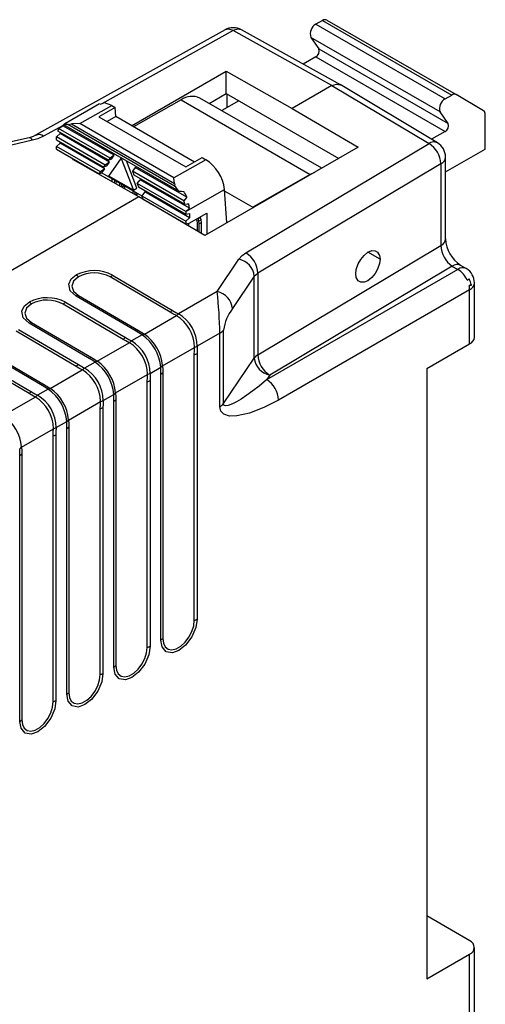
# Model space of a CAD drawing. Header units: millimetres. Extents: x 0 to 559, y 0 to 432.
# Tile 22 of 23: x 406 to 434, y 332 to 391. Entities that reach past the tile are written whole.
import ezdxf

# ---------------------------------------------------------------- set-up
doc = ezdxf.new("R2010")
doc.units = ezdxf.units.MM
doc.header["$LTSCALE"] = 2

msp = doc.modelspace()

# ---------------------------------------------------------------- linework, layer by layer
for p, q in [((424.429, 390.892), (424.031, 390.665)), ((424.031, 390.665), (431.809, 386.175)), ((424.429, 390.892), (432.207, 386.402)), ((424.679, 390.915), (432.457, 386.425)), ((418.57, 390.335), (407.168, 383.977)), ((419.051, 390.282), (411.152, 385.877)), ((424.993, 386.97), (419.051, 390.282)), ((425.508, 387.012), (419.544, 390.335)), ((431.5, 385.386), (423.722, 389.876)), ((423.722, 389.876), (424.207, 389.174)), ((424.207, 389.174), (431.985, 384.683)), ((424.022, 388.7), (423.259, 388.265)), ((424.022, 388.7), (431.8, 384.21)), ((412.94, 384.556), (418.634, 387.843)), ((418.634, 387.843), (422.604, 385.591)), ((418.634, 386.493), (418.634, 387.843)), ((424.993, 386.97), (422.604, 385.591)), ((424.993, 386.97), (430.832, 383.481)), ((431.339, 383.526), (425.481, 387.027)), ((415.914, 386.111), (413.065, 384.484)), ((415.914, 386.111), (423.692, 381.621)), ((424.379, 381.992), (417.055, 386.22)), ((417.608, 385.901), (418.634, 386.493)), ((419.391, 386.056), (418.36, 385.467)), ((418.634, 386.493), (425.405, 382.584)), ((418.694, 385.657), (418.694, 386.458)), ((431.809, 386.175), (432.207, 386.402)), ((434.115, 385.447), (432.457, 386.425)), ((411.019, 385.866), (408.956, 384.688)), ((409.821, 384.679), (411.742, 385.776)), ((411.954, 385.654), (410.979, 385.097)), ((411.742, 385.776), (411.954, 385.654)), ((411.991, 385.104), (411.954, 385.654)), ((422.604, 385.591), (426.575, 383.259)), ((431.985, 384.683), (431.5, 385.386)), ((410.979, 385.097), (416.211, 382.076)), ((411.991, 385.104), (411.476, 384.809)), ((416.726, 382.37), (411.991, 385.104)), ((434.207, 383.135), (434.217, 385.217)), ((408.822, 384.578), (407.649, 383.923)), ((408.49, 384.251), (411.563, 382.477)), ((411.646, 382.593), (408.553, 384.379)), ((411.899, 382.773), (408.806, 384.558)), ((415.786, 380.614), (408.856, 384.614)), ((415.531, 380.925), (409.113, 384.63)), ((409.821, 384.679), (409.322, 384.668)), ((409.322, 384.668), (415.529, 381.085)), ((415.477, 381.413), (409.821, 384.679)), ((431.8, 384.21), (430.979, 383.741)), ((406.771, 383.832), (403.416, 383.064)), ((406.988, 383.678), (403.633, 382.909)), ((408.427, 383.877), (408.642, 384.078)), ((411.357, 382.185), (408.427, 383.877)), ((408.427, 383.713), (408.427, 383.877)), ((408.427, 383.713), (411.275, 382.069)), ((408.637, 383.506), (408.638, 383.591)), ((411.61, 382.365), (408.642, 384.078)), ((408.424, 383.14), (408.425, 383.303)), ((408.424, 383.14), (410.986, 381.661)), ((408.425, 383.303), (408.637, 383.506)), ((411.069, 381.777), (408.425, 383.303)), ((411.322, 381.957), (408.637, 383.506)), ((426.575, 383.259), (417.354, 377.936)), ((419.821, 376.896), (430.832, 383.481)), ((431.826, 381.775), (434.207, 383.135)), ((409.413, 382.52), (409.455, 382.545)), ((413.384, 380.268), (409.413, 382.52)), ((409.691, 382.408), (409.691, 382.363)), ((411.61, 382.365), (411.357, 382.185)), ((411.446, 382.131), (411.61, 382.365)), ((411.563, 382.477), (411.646, 382.593)), ((411.734, 382.54), (411.563, 382.477)), ((411.579, 381.523), (412.321, 382.573)), ((411.899, 382.773), (411.646, 382.593)), ((411.734, 382.54), (411.899, 382.773)), ((412.357, 382.593), (412.321, 382.573)), ((412.321, 382.573), (413.049, 380.675)), ((413.261, 380.796), (412.633, 382.434)), ((417.399, 382.511), (415.477, 381.413)), ((416.211, 382.076), (417.187, 382.633)), ((417.187, 382.633), (417.399, 382.511)), ((431.826, 377.744), (431.826, 382.668)), ((410.261, 382.079), (410.232, 382.056)), ((410.41, 381.955), (410.438, 381.977)), ((410.433, 381.942), (410.46, 381.964)), ((410.602, 381.883), (410.601, 381.847)), ((410.736, 381.77), (410.737, 381.805)), ((410.986, 381.661), (411.069, 381.777)), ((411.322, 381.957), (411.069, 381.777)), ((411.157, 381.723), (411.322, 381.957)), ((411.275, 382.069), (411.357, 382.185)), ((411.446, 382.131), (411.275, 382.069)), ((413.164, 382.042), (412.993, 381.816)), ((416.086, 380.03), (412.993, 381.816)), ((412.993, 381.816), (413.074, 381.605)), ((416.257, 380.257), (413.164, 382.042)), ((431.545, 382.267), (420.534, 375.682)), ((431.545, 382.267), (431.545, 377.343)), ((410.877, 381.69), (410.877, 381.723)), ((410.986, 381.661), (411.157, 381.723)), ((411.157, 381.723), (413.56, 380.336)), ((411.365, 381.427), (411.306, 381.447)), ((411.353, 381.42), (411.365, 381.427)), ((411.367, 381.412), (411.365, 381.427)), ((413.049, 380.675), (411.579, 381.523)), ((411.762, 381.188), (411.78, 381.294)), ((411.78, 381.294), (411.78, 381.364)), ((411.905, 381.209), (411.89, 381.116)), ((411.906, 381.291), (411.905, 381.209)), ((411.977, 381.25), (411.905, 381.209)), ((412.008, 381.049), (412.035, 381.217)), ((413.074, 381.605), (416.147, 379.831)), ((413.276, 381.078), (413.447, 381.304)), ((416.416, 379.591), (413.447, 381.304)), ((415.529, 381.085), (415.477, 381.413)), ((423.692, 381.621), (420.227, 379.642)), ((423.951, 381.744), (423.692, 381.621)), ((412.227, 380.927), (412.228, 381.105)), ((412.228, 380.924), (412.227, 380.927)), ((412.355, 380.864), (412.356, 381.032)), ((412.496, 380.945), (412.355, 380.864)), ((412.356, 380.851), (412.355, 380.864)), ((412.496, 380.95), (412.496, 380.945)), ((412.496, 380.945), (412.517, 380.76)), ((413.017, 380.649), (413.017, 380.482)), ((413.049, 380.675), (413.261, 380.796)), ((416.206, 379.386), (413.276, 381.078)), ((413.276, 381.078), (413.357, 380.867)), ((413.357, 380.867), (416.205, 379.223)), ((416.206, 379.386), (418.539, 380.719)), ((418.675, 378.699), (418.539, 380.719)), ((418.546, 380.612), (420.227, 379.642)), ((413.384, 380.268), (384.366, 363.517)), ((413.017, 380.482), (413.016, 380.477)), ((413.145, 380.576), (413.144, 380.404)), ((413.149, 380.401), (413.285, 380.479)), ((413.266, 380.335), (413.285, 380.479)), ((413.285, 380.479), (413.285, 380.495)), ((417.354, 377.936), (413.384, 380.268)), ((413.731, 380.566), (413.559, 380.34)), ((413.559, 380.34), (416.203, 378.813)), ((413.64, 380.129), (413.559, 380.34)), ((413.64, 380.129), (416.202, 378.649)), ((416.415, 379.016), (413.731, 380.566)), ((414.041, 379.897), (414.041, 379.882)), ((414.171, 379.806), (414.171, 379.822)), ((414.312, 379.723), (414.312, 379.741)), ((414.684, 379.526), (414.684, 379.505)), ((414.822, 379.424), (414.822, 379.446)), ((416.416, 379.591), (416.206, 379.386)), ((420.227, 379.642), (420.224, 379.593)), ((414.963, 379.341), (414.963, 379.365)), ((415.167, 379.247), (415.18, 379.213)), ((415.34, 379.119), (415.326, 379.155)), ((415.492, 379.059), (415.492, 379.03)), ((415.63, 378.949), (415.63, 378.98)), ((415.77, 378.867), (415.771, 378.899)), ((416.203, 378.813), (416.202, 378.649)), ((416.415, 379.016), (416.203, 378.813)), ((416.206, 379.386), (416.205, 379.223)), ((416.205, 379.223), (416.416, 379.262)), ((416.414, 378.689), (417.475, 379.295)), ((416.416, 379.262), (416.415, 379.016)), ((416.826, 378.924), (416.856, 378.835)), ((416.856, 378.835), (416.879, 378.7)), ((416.937, 378.95), (416.922, 378.979)), ((417.078, 379.031), (416.937, 378.95)), ((416.983, 378.814), (416.937, 378.95)), ((417.125, 378.895), (416.983, 378.814)), ((417.013, 378.64), (416.983, 378.814)), ((417.078, 379.031), (417.064, 379.06)), ((417.125, 378.895), (417.078, 379.031)), ((417.154, 378.72), (417.125, 378.895)), ((417.475, 379.295), (417.469, 378.003)), ((416.1, 378.708), (416.1, 378.673)), ((416.202, 378.649), (416.414, 378.689)), ((416.234, 378.594), (416.234, 378.655)), ((416.375, 378.512), (416.375, 378.682)), ((416.879, 378.7), (416.876, 378.217)), ((417.01, 378.138), (417.013, 378.64)), ((417.154, 378.72), (417.013, 378.64)), ((417.151, 378.056), (417.154, 378.72)), ((420.534, 370.76), (431.545, 377.343)), ((418.084, 374.566), (419.397, 376.514)), ((427.889, 376.516), (427.159, 376.938)), ((432.567, 375.905), (421.066, 369.265)), ((432.228, 376.103), (421.254, 369.543)), ((432.228, 376.103), (432.567, 375.905)), ((433.073, 375.95), (432.735, 376.149)), ((415.261, 373.326), (411.661, 375.448)), ((411.797, 375.557), (415.397, 373.435)), ((420.322, 375.491), (419.009, 373.543)), ((420.322, 375.491), (420.534, 375.682)), ((420.322, 370.57), (420.322, 375.491)), ((420.534, 375.682), (420.534, 370.76)), ((433.26, 375.326), (433.132, 375.252)), ((433.26, 375.326), (433.246, 375.334)), ((433.274, 374.68), (421.773, 368.041)), ((433.375, 374.993), (433.247, 374.919)), ((433.274, 371.414), (433.274, 374.68)), ((433.375, 374.993), (433.375, 374.937)), ((433.567, 371.822), (433.567, 375.088)), ((413.222, 372.179), (409.61, 374.294)), ((409.744, 374.341), (413.357, 372.227)), ((418.084, 374.566), (415.768, 373.229)), ((412.433, 371.693), (408.833, 373.815)), ((408.969, 373.924), (412.569, 371.802)), ((413.707, 372.009), (415.632, 373.12)), ((406.14, 372.291), (409.74, 370.169)), ((410.394, 370.546), (406.781, 372.661)), ((406.916, 372.708), (410.529, 370.594)), ((409.604, 370.06), (406.004, 372.182)), ((413.572, 371.961), (412.94, 371.596)), ((418.245, 372.058), (416.888, 371.274)), ((418.245, 367.637), (418.245, 372.058)), ((418.469, 367.835), (418.469, 372.255)), ((410.879, 370.376), (412.804, 371.487)), ((414.804, 370.102), (416.725, 371.212)), ((430.708, 369.933), (433.274, 371.414)), ((406.776, 368.427), (403.176, 370.549)), ((403.312, 370.658), (406.912, 368.536)), ((407.565, 368.914), (403.953, 371.028)), ((404.088, 371.075), (407.7, 368.961)), ((416.714, 354.781), (416.714, 370.785)), ((416.876, 370.848), (416.876, 354.844)), ((418.469, 367.835), (420.322, 370.57)), ((410.743, 370.329), (410.111, 369.964)), ((414.059, 369.641), (414.695, 370.009)), ((430.708, 369.933), (430.708, 333.188)), ((408.05, 368.743), (409.975, 369.854)), ((411.975, 368.47), (413.897, 369.579)), ((414.707, 353.591), (414.707, 369.596)), ((414.815, 369.689), (414.815, 353.685)), ((421.254, 369.543), (421.066, 369.265)), ((413.885, 353.148), (413.885, 369.153)), ((414.048, 369.215), (414.048, 353.211)), ((405.222, 367.11), (407.147, 368.221)), ((407.915, 368.696), (407.283, 368.331)), ((411.231, 368.009), (411.867, 368.376)), ((409.147, 366.837), (411.068, 367.946)), ((411.219, 367.582), (411.219, 351.578)), ((411.878, 351.959), (411.878, 367.963)), ((411.987, 368.056), (411.987, 352.052)), ((411.057, 351.516), (411.057, 367.52)), ((408.402, 366.376), (409.038, 366.743)), ((409.158, 366.424), (409.158, 350.419)), ((406.319, 365.204), (408.24, 366.313)), ((408.229, 349.883), (408.229, 365.887)), ((408.391, 365.95), (408.391, 349.945)), ((409.05, 350.326), (409.05, 366.33)), ((406.221, 348.693), (406.221, 364.697)), ((406.33, 364.791), (406.33, 348.787)), ((433.28, 335.482), (430.708, 336.993)), ((433.567, 307.302), (433.567, 335.078)), ((430.708, 333.188), (433.274, 334.669)), ((433.274, 306.997), (433.274, 334.669))]:
    msp.add_line(p, q)
at = {"flags": 128}
for points in [[(419.051, 390.282), (418.787, 390.375), (418.571, 390.333)], [(419.543, 390.334), (419.32, 390.377), (419.051, 390.282)], [(424.993, 386.97), (425.264, 387.064), (425.493, 387.02), (425.496, 387.016)], [(411.742, 385.776), (411.312, 385.924), (411.03, 385.841)], [(408.553, 384.379), (408.695, 384.481), (408.806, 384.558)], [(408.983, 384.702), (408.907, 384.652), (408.856, 384.614)], [(409.113, 384.63), (409.234, 384.656), (409.322, 384.668)], [(406.988, 383.678), (406.918, 383.765), (406.85, 383.818), (406.788, 383.834), (406.771, 383.832)], [(407.168, 383.977), (407.016, 383.906), (406.772, 383.832)], [(407.649, 383.923), (407.3, 383.767), (406.988, 383.678)], [(415.529, 381.085), (415.534, 380.999), (415.531, 380.925)], [(415.786, 380.614), (415.948, 380.607), (416.082, 380.604)], [(416.257, 380.257), (416.163, 380.131), (416.086, 380.03)], [(416.147, 379.831), (416.278, 379.845), (416.381, 379.857)], [(426.43, 375.644), (426.459, 375.902), (426.576, 376.246), (426.722, 376.505), (426.923, 376.75), (427.159, 376.938), (427.396, 377.033), (427.597, 377.028), (427.743, 376.944), (427.86, 376.739), (427.889, 376.516)], [(419.397, 376.514), (419.602, 376.74), (419.821, 376.896)], [(427.889, 376.516), (427.86, 376.259), (427.743, 375.915), (427.597, 375.656), (427.396, 375.411), (427.159, 375.223), (426.923, 375.128), (426.722, 375.133), (426.576, 375.217), (426.459, 375.422), (426.43, 375.644)], [(409.61, 374.294), (409.254, 374.616), (409.162, 375.022), (409.311, 375.328), (409.608, 375.569)], [(409.743, 375.458), (409.449, 375.203), (409.346, 374.902), (409.449, 374.599), (409.744, 374.341)], [(406.781, 372.661), (406.425, 372.983), (406.333, 373.389), (406.483, 373.695), (406.779, 373.936)], [(406.914, 373.825), (406.62, 373.57), (406.517, 373.269), (406.621, 372.966), (406.916, 372.708)], [(415.632, 373.12), (415.422, 373.234), (415.261, 373.326)], [(415.397, 373.435), (415.6, 373.319), (415.768, 373.229)], [(415.641, 373.115), (415.636, 373.118), (415.632, 373.12)], [(412.804, 371.487), (412.593, 371.601), (412.433, 371.693)], [(412.569, 371.802), (412.772, 371.686), (412.94, 371.596)], [(413.572, 371.961), (413.377, 372.086), (413.222, 372.179)], [(413.357, 372.227), (413.556, 372.106), (413.707, 372.009)], [(413.707, 372.009), (413.712, 372.006), (413.715, 372.004)], [(412.812, 371.483), (412.807, 371.485), (412.804, 371.487)], [(416.714, 370.785), (416.717, 371.023), (416.725, 371.212)], [(416.725, 371.212), (416.725, 371.217), (416.726, 371.222)], [(416.888, 371.274), (416.878, 371.031), (416.876, 370.848)], [(410.743, 370.329), (410.548, 370.453), (410.394, 370.546)], [(410.529, 370.594), (410.728, 370.473), (410.879, 370.376)], [(409.975, 369.854), (409.765, 369.968), (409.604, 370.06)], [(409.74, 370.169), (409.943, 370.053), (410.111, 369.964)], [(410.879, 370.376), (410.883, 370.373), (410.886, 370.371)], [(414.707, 369.596), (414.703, 369.826), (414.695, 370.009)], [(414.803, 370.112), (414.804, 370.107), (414.804, 370.102)], [(414.804, 370.102), (414.813, 369.873), (414.815, 369.689)], [(409.984, 369.85), (409.979, 369.852), (409.975, 369.854)], [(413.885, 369.153), (413.889, 369.39), (413.897, 369.579)], [(413.897, 369.579), (413.897, 369.584), (413.897, 369.589)], [(414.059, 369.641), (414.05, 369.399), (414.048, 369.215)], [(407.915, 368.696), (407.72, 368.82), (407.565, 368.914)], [(407.7, 368.961), (407.899, 368.84), (408.05, 368.743)], [(408.05, 368.743), (408.055, 368.74), (408.058, 368.738)], [(421.066, 369.265), (420.61, 368.884), (420.238, 368.592), (419.878, 368.328), (419.539, 368.101), (419.252, 367.928), (419.015, 367.807), (418.756, 367.71), (418.58, 367.695), (418.531, 367.711), (418.497, 367.74), (418.476, 367.781), (418.469, 367.835)], [(407.147, 368.221), (406.936, 368.335), (406.776, 368.427)], [(406.912, 368.536), (407.115, 368.421), (407.283, 368.331)], [(407.155, 368.217), (407.151, 368.219), (407.147, 368.221)], [(411.878, 367.963), (411.875, 368.193), (411.867, 368.376)], [(411.975, 368.479), (411.975, 368.474), (411.975, 368.47)], [(411.975, 368.47), (411.984, 368.24), (411.987, 368.056)], [(411.057, 367.52), (411.061, 367.757), (411.068, 367.946)], [(411.068, 367.946), (411.069, 367.952), (411.069, 367.956)], [(411.231, 368.009), (411.222, 367.766), (411.219, 367.582)], [(421.773, 368.041), (420.897, 367.586), (420.039, 367.25), (419.278, 367.079), (418.823, 367.074), (418.492, 367.179), (418.306, 367.367), (418.245, 367.637)], [(408.402, 366.376), (408.393, 366.133), (408.391, 365.95)], [(409.05, 366.33), (409.046, 366.56), (409.038, 366.743)], [(409.146, 366.846), (409.147, 366.841), (409.147, 366.837)], [(409.147, 366.837), (409.156, 366.607), (409.158, 366.424)], [(408.229, 365.887), (408.232, 366.124), (408.24, 366.313)], [(408.24, 366.313), (408.24, 366.319), (408.24, 366.323)], [(406.318, 365.213), (406.318, 365.208), (406.319, 365.204)], [(406.319, 365.204), (406.328, 364.974), (406.33, 364.791)], [(406.221, 364.697), (406.218, 364.928), (406.21, 365.11)], [(416.876, 354.844), (416.8, 354.339), (416.558, 353.775), (416.191, 353.283), (415.791, 352.965), (415.392, 352.822), (415.024, 352.889), (414.783, 353.174), (414.707, 353.591)], [(414.815, 353.685), (414.854, 353.398), (414.966, 353.179), (415.143, 353.046), (415.37, 353.008), (415.629, 353.07), (415.9, 353.226), (416.159, 353.464), (416.386, 353.764), (416.563, 354.102), (416.675, 354.45), (416.714, 354.781)], [(414.048, 353.211), (413.972, 352.706), (413.73, 352.142), (413.362, 351.651), (412.963, 351.332), (412.564, 351.19), (412.196, 351.256), (411.954, 351.541), (411.878, 351.959)], [(411.987, 352.052), (412.025, 351.766), (412.137, 351.547), (412.314, 351.413), (412.542, 351.375), (412.801, 351.437), (413.071, 351.593), (413.33, 351.831), (413.558, 352.131), (413.735, 352.469), (413.847, 352.817), (413.885, 353.148)], [(411.219, 351.578), (411.143, 351.073), (410.902, 350.509), (410.534, 350.018), (410.135, 349.699), (409.735, 349.557), (409.368, 349.623), (409.126, 349.909), (409.05, 350.326)], [(409.158, 350.419), (409.197, 350.133), (409.309, 349.914), (409.486, 349.78), (409.713, 349.743), (409.973, 349.804), (410.243, 349.96), (410.502, 350.198), (410.729, 350.498), (410.906, 350.836), (411.019, 351.185), (411.057, 351.516)], [(408.391, 349.945), (408.315, 349.44), (408.073, 348.876), (407.705, 348.385), (407.306, 348.067), (406.907, 347.924), (406.539, 347.991), (406.298, 348.276), (406.221, 348.693)], [(406.33, 348.787), (406.368, 348.5), (406.481, 348.281), (406.658, 348.147), (406.885, 348.11), (407.144, 348.172), (407.414, 348.328), (407.674, 348.565), (407.901, 348.865), (408.078, 349.203), (408.19, 349.552), (408.229, 349.883)]]:
    msp.add_lwpolyline(points, dxfattribs=at)
for centre, radius, start, end in [((424.348, 390.086), 0.66, 118.7013, 198.51788), ((424.574, 390.689), 0.25, 65.1143, 125.36772), ((419.057, 389.436), 1.022, 60.75575, 119.69254), ((423.832, 389.048), 0.396, 298.7013, 18.51788), ((416.58, 385.163), 1.159, 65.79735, 125.10263), ((432.126, 385.596), 0.66, 118.7013, 198.51788), ((432.352, 386.199), 0.25, 65.1143, 125.36772), ((433.965, 385.243), 0.254, 354.13179, 53.73253), ((409.164, 384), 0.719, 148.22608, 159.59396), ((409.849, 384.001), 1.209, 172.52406, 176.35003), ((409.217, 384.233), 0.524, 116.48285, 141.67442), ((409.023, 384.012), 0.625, 81.74815, 105.4661), ((431.61, 384.557), 0.396, 298.7013, 18.51788), ((407.366, 383.561), 0.46, 52.02762, 116.64934), ((431.122, 383.094), 0.483, 63.36415, 126.88372), ((430.031, 382.194), 1.516, 2.76432, 58.10167), ((430.826, 382.668), 1, 0, 59.13668), ((416.085, 380.416), 2.473, 7.04249, 57.90101), ((431.333, 382.714), 0.496, 295.41792, 354.60805), ((413.825, 379.268), 2.378, 34.45499, 44.16142), ((413.894, 379.284), 2.555, 22.37705, 31.10768), ((413.964, 379.271), 2.253, 14.39273, 19.69997), ((414.642, 379.494), 1.776, 3.12834, 11.80638), ((431.333, 377.79), 0.496, 295.41792, 354.60805), ((433.837, 377.834), 2.013, 182.5576, 236.80514), ((433.116, 377.401), 1.572, 182.11029, 235.60642), ((419.168, 375.377), 1.16, 5.62354, 78.60441), ((419.02, 375.609), 1.516, 2.76432, 58.10167), ((432.519, 375.714), 0.486, 63.41389, 126.72641), ((432.857, 375.515), 0.486, 63.60033, 126.70801), ((431.764, 374.638), 1.499, 24.14819, 57.64014), ((432.567, 375.088), 1, 360, 59.5678), ((410.691, 373.478), 2.354, 61.97032, 117.393), ((409.29, 375.042), 0.615, 42.57436, 58.8865), ((410.692, 373.622), 2.067, 62.03357, 117.32956), ((412.11, 375.027), 0.615, 120.60218, 136.87363), ((432.821, 375.798), 0.629, 299.61615, 312.42131), ((431.863, 374.659), 1.548, 12.45956, 25.50933), ((433.329, 374.801), 0.143, 71.09233, 124.76861), ((432.135, 374.672), 1.139, 0.38237, 12.49131), ((433.088, 375.122), 0.48, 292.7742, 355.90566), ((407.862, 371.846), 2.354, 61.97032, 117.393), ((409.788, 374), 0.343, 97.31412, 121.34272), ((396.371, 371.92), 21.874, 0.3608, 6.94922), ((417.855, 373.429), 1.16, 5.62354, 78.60441), ((406.461, 373.409), 0.615, 42.57436, 58.8865), ((407.863, 371.989), 2.067, 62.03357, 117.32956), ((409.282, 373.394), 0.615, 120.60218, 136.87363), ((421.291, 371.828), 2.854, 143.06226, 171.38151), ((415.71, 372.905), 0.615, 120.60218, 136.87363), ((416.112, 372.716), 0.618, 123.83512, 139.71182), ((414.477, 371.191), 2.248, 0.77177, 58.84738), ((414.584, 371.253), 2.303, 0.52828, 59.08247), ((406.96, 372.368), 0.343, 97.31412, 121.34272), ((412.882, 371.272), 0.615, 120.60218, 136.87363), ((413.401, 371.886), 0.343, 97.31412, 121.34272), ((413.745, 371.638), 0.367, 94.76478, 118.19689), ((412.054, 369.789), 2.651, 4.75839, 55.05347), ((412.213, 369.881), 2.601, 5.10133, 54.72355), ((417.922, 372.649), 0.674, 298.61293, 324.25658), ((433.088, 371.856), 0.48, 292.7742, 355.90566), ((413.284, 371.083), 0.618, 123.83512, 139.71182), ((411.649, 369.558), 2.248, 0.77177, 58.84738), ((411.756, 369.62), 2.303, 0.52828, 59.08247), ((416.619, 371.824), 0.611, 280.00709, 296.03672), ((410.572, 370.253), 0.343, 97.31412, 121.34272), ((416.578, 371.379), 0.609, 282.87931, 299.29842), ((420.862, 370.183), 0.664, 119.57951, 144.37852), ((421.477, 370.681), 1.159, 185.49094, 258.91621), ((422.047, 370.833), 1.514, 182.73307, 238.41655), ((410.053, 369.639), 0.615, 120.60218, 136.87363), ((410.455, 369.45), 0.618, 123.83512, 139.71182), ((408.928, 367.987), 2.303, 0.52828, 59.08247), ((410.917, 370.005), 0.367, 94.76478, 118.19689), ((409.225, 368.156), 2.651, 4.75839, 55.05347), ((409.385, 368.248), 2.601, 5.10133, 54.72355), ((414.501, 370.32), 0.367, 301.91132, 325.44157), ((408.821, 367.926), 2.248, 0.77177, 58.84738), ((413.791, 370.191), 0.611, 280.00709, 296.03672), ((414.542, 369.896), 0.342, 298.75398, 322.91097), ((407.744, 368.62), 0.343, 97.31412, 121.34272), ((408.089, 368.372), 0.367, 94.76478, 118.19689), ((406.556, 366.615), 2.601, 5.10133, 54.72355), ((413.75, 369.746), 0.609, 282.87931, 299.29842), ((420.238, 367.971), 1.537, 2.60548, 57.39452), ((407.225, 368.007), 0.615, 120.60218, 136.87363), ((407.627, 367.817), 0.618, 123.83512, 139.71182), ((405.992, 366.293), 2.248, 0.77177, 58.84738), ((406.099, 366.355), 2.303, 0.52828, 59.08247), ((406.397, 366.523), 2.651, 4.75839, 55.05347), ((411.673, 368.687), 0.367, 301.91132, 325.44157), ((410.921, 368.114), 0.609, 282.87931, 299.29842), ((410.962, 368.558), 0.611, 280.00709, 296.03672), ((411.714, 368.263), 0.342, 298.75398, 322.91097), ((417.922, 368.228), 0.674, 298.61293, 324.25658), ((403.728, 364.982), 2.601, 5.10133, 54.72355), ((408.134, 366.925), 0.611, 280.00709, 296.03672), ((408.844, 367.054), 0.367, 301.91132, 325.44157), ((408.885, 366.63), 0.342, 298.75398, 322.91097), ((408.093, 366.481), 0.609, 282.87931, 299.29842), ((406.016, 365.422), 0.367, 301.91132, 325.44157), ((406.057, 364.997), 0.342, 298.75398, 322.91097), ((416.578, 355.375), 0.609, 282.87931, 299.29842), ((414.542, 353.892), 0.342, 298.75398, 322.91097), ((413.75, 353.742), 0.609, 282.87931, 299.29842), ((410.921, 352.109), 0.609, 282.87931, 299.29842), ((411.714, 352.259), 0.342, 298.75398, 322.91097), ((408.885, 350.626), 0.342, 298.75398, 322.91097), ((408.093, 350.477), 0.609, 282.87931, 299.29842), ((406.057, 348.993), 0.342, 298.75398, 322.91097), ((433.12, 335.077), 0.436, 290.66477, 68.46912)]:
    msp.add_arc(centre, radius, start, end)

doc.saveas('drawing.dxf')
